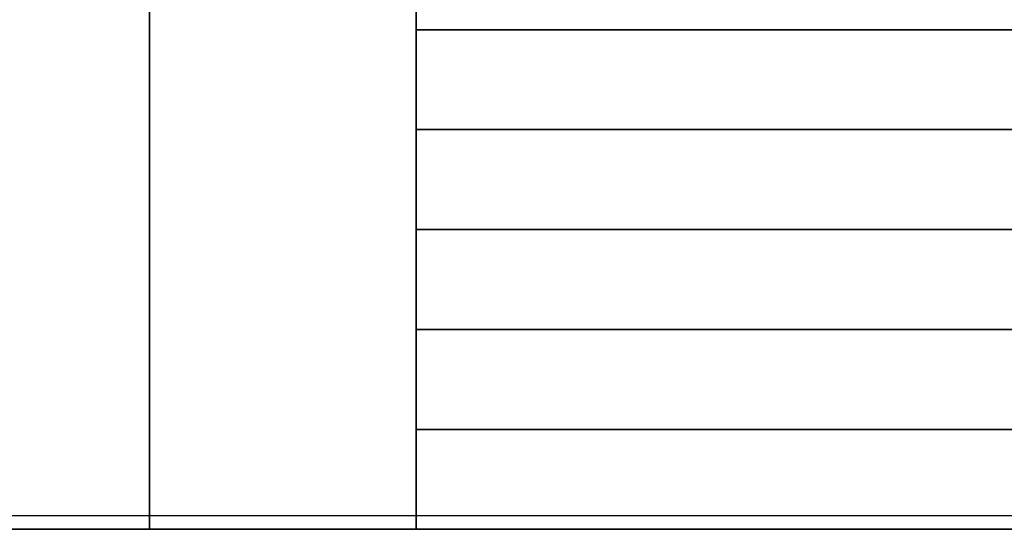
# Model space of a CAD drawing. Header units: metres. Extents: x -34.5 to -0.5, y 0 to 14.7.
# Tile 26 of 74: x -22.2 to -20.7, y 0 to 0.8. Entities that reach past the tile are written whole.
import ezdxf

# ---------------------------------------------------------------- set-up
doc = ezdxf.new("R2010")
doc.units = ezdxf.units.M
for name, color, linetype in [('GRANITE', 8, 'Continuous'), ('GRAVEL', 8, 'Continuous'), ('GROUND', 8, 'Continuous'), ('RUSTIC', 8, 'Continuous')]:
    doc.layers.add(name, color=color, linetype=linetype)

msp = doc.modelspace()

# ---------------------------------------------------------------- linework, layer by layer
at = {"layer": 'GRANITE'}
for points in [[(-13, 0), (-23, 0), (-23, 0.9), (-13, 0.9)], [(-23, 0), (-13, 0), (-13, 0.9), (-23, 0.9)], [(-14.4, 0), (-21.6, 0), (-21.6, 0.9), (-14.4, 0.9)], [(-21.6, 0), (-14.4, 0), (-14.4, 0.9), (-21.6, 0.9)], [(-14.4, 0), (-21.6, 0), (-21.6, 0.75), (-14.4, 0.75)], [(-21.6, 0), (-14.4, 0), (-14.4, 0.75), (-21.6, 0.75)], [(-14.4, 0), (-21.6, 0), (-21.6, 0.6), (-14.4, 0.6)], [(-21.6, 0), (-14.4, 0), (-14.4, 0.6), (-21.6, 0.6)], [(-14.4, 0), (-21.6, 0), (-21.6, 0.45), (-14.4, 0.45)], [(-21.6, 0), (-14.4, 0), (-14.4, 0.45), (-21.6, 0.45)], [(-14.4, 0), (-21.6, 0), (-21.6, 0.3), (-14.4, 0.3)], [(-21.6, 0), (-14.4, 0), (-14.4, 0.3), (-21.6, 0.3)], [(-14.4, 0), (-21.6, 0), (-21.6, 0.15), (-14.4, 0.15)], [(-21.6, 0), (-14.4, 0), (-14.4, 0.15), (-21.6, 0.15)]]:
    msp.add_lwpolyline(points, close=True, dxfattribs=at)
at = {"layer": 'GRAVEL'}
msp.add_lwpolyline([(-33, 0), (-3, 0), (-3, 0.02), (-33, 0.02)], close=True, dxfattribs=at)
at = {"layer": 'GROUND'}
msp.add_line((-34.5, 0), (-1.5, 0), dxfattribs=at)
at = {"layer": 'RUSTIC'}
for points in [[(-6, 0), (-30, 0), (-30, 0.9), (-6, 0.9)], [(-30, 0), (-6, 0), (-6, 0.9), (-30, 0.9)], [(-10, 0), (-26, 0), (-26, 0.9), (-10, 0.9)], [(-26, 0), (-10, 0), (-10, 0.9), (-26, 0.9)], [(-14, 0), (-22, 0), (-22, 0.9), (-14, 0.9)], [(-22, 0), (-14, 0), (-14, 0.9), (-22, 0.9)]]:
    msp.add_lwpolyline(points, close=True, dxfattribs=at)

doc.saveas('drawing.dxf')
